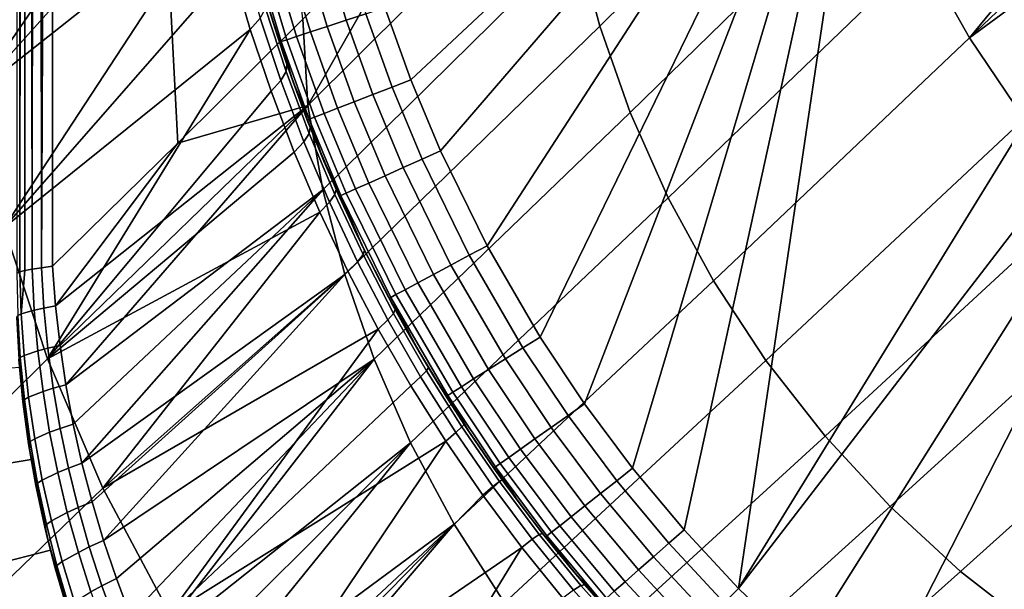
# Model space of a CAD drawing. Header units: millimetres. Extents: x 2387 to 13955, y -4964 to 364.
# Tile 201 of 256: x 12086 to 12175, y -3279 to -3228. Entities that reach past the tile are written whole.
import ezdxf

# ---------------------------------------------------------------- set-up
doc = ezdxf.new("R2010")
doc.units = ezdxf.units.MM
doc.header["$MEASUREMENT"] = 0
doc.layers.add('limbo', color=7, linetype='Continuous', true_color=0x000000)
doc.layers.add('sistema 2', color=7, linetype='Continuous', true_color=0x000000)

msp = doc.modelspace()

# ---------------------------------------------------------------- linework, layer by layer
at = {"layer": 'limbo'}
msp.add_polyline3d([(12137.472, -3279.322, 254.071), (12135.92, -3277.491, 254.071), (12134.398, -3275.636, 254.071), (12132.907, -3273.755, 254.071), (12131.447, -3271.85, 254.071), (12130.019, -3269.921, 254.071), (12128.623, -3267.969, 254.071), (12127.26, -3265.993, 254.071), (12125.929, -3263.996, 254.071), (12124.632, -3261.977, 254.071), (12123.369, -3259.936, 254.071), (12122.139, -3257.875, 254.071), (12120.943, -3255.794, 254.071), (12119.783, -3253.694, 254.071), (12118.657, -3251.574, 254.071), (12117.566, -3249.436, 254.071), (12116.511, -3247.281, 254.071), (12115.492, -3245.108, 254.071), (12114.509, -3242.918, 254.071), (12113.562, -3240.713, 254.071), (12112.652, -3238.492, 254.071), (12111.778, -3236.257, 254.071), (12110.942, -3234.007, 254.071), (12110.143, -3231.744, 254.071), (12109.382, -3229.468, 254.071), (12108.659, -3227.18, 254.071)], dxfattribs=at)
at = {"layer": 'sistema 2'}
for points in [[(12085.899, -3250.798, 767.062), (12086.179, -3250.673, 762.76), (12086.016, -2775.336, 764.916)], [(12086.016, -2775.336, 764.916), (12086.179, -3250.673, 762.76), (12086.643, -2775.336, 758.474)], [(12086.643, -3250.548, 758.473), (12086.643, -2775.336, 758.474), (12086.179, -3250.673, 762.76)], [(12086.643, -2775.336, 758.474), (12087.291, -3250.423, 754.21), (12087.685, -2775.336, 752.086)], [(12086.643, -3250.548, 758.473), (12087.291, -3250.423, 754.21), (12086.643, -2775.336, 758.474)], [(12087.685, -2775.336, 752.086), (12087.291, -3250.423, 754.21), (12088.121, -3250.299, 749.981)], [(12087.685, -2775.336, 752.086), (12088.121, -3250.299, 749.981), (12089.134, -3022.772, 745.793)], [(12088.121, -3250.299, 749.981), (12089.134, -3250.174, 745.793), (12089.134, -3022.772, 745.793)], [(12089.134, -3022.772, 745.793), (12100.399, -3239.093, 703.214), (12111.661, -3227.948, 660.65)], [(12089.134, -3250.174, 745.793), (12100.399, -3239.093, 703.214), (12089.134, -3022.772, 745.793)], [(12163.521, -3193.999, -13.689), (12121.394, -3233.398, -13.689), (12119.057, -3226.876, -13.689)], [(12124.062, -3239.792, -13.689), (12121.394, -3233.398, -13.689), (12163.521, -3193.999, -13.689)], [(12163.521, -3193.999, -13.689), (12128.25, -3248.327, -13.689), (12124.062, -3239.792, -13.689)], [(12133.029, -3256.545, -13.689), (12128.25, -3248.327, -13.689), (12163.521, -3193.999, -13.689)], [(12133.029, -3256.545, -13.689), (12163.521, -3193.999, -13.689), (12137.039, -3262.551, -13.689)], [(12163.521, -3193.999, -13.689), (12141.364, -3268.334, -13.689), (12137.039, -3262.551, -13.689)], [(12145.992, -3273.878, -13.689), (12141.364, -3268.334, -13.689), (12163.521, -3193.999, -13.689)], [(12145.992, -3273.878, -13.689), (12163.521, -3193.999, -13.689), (12150.91, -3279.166, -13.689)], [(12150.91, -3279.166, -13.689), (12163.521, -3193.999, -13.689), (12196.653, -3204.865, -13.689)], [(12138.399, -3228.573, 570.84), (12160.988, -3206.283, 485.944), (12158.837, -3198.338, 487.456), (12136.34, -3220.781, 572.28)], [(12201.983, -3212.81, -13.689), (12150.91, -3279.166, -13.689), (12196.653, -3204.865, -13.689)], [(12167.418, -3222.015, 483.494), (12171.688, -3229.612, 482.602), (12192.353, -3204.589, 399.576)], [(12192.353, -3204.589, 399.576), (12171.688, -3229.612, 482.602), (12194.387, -3208.011, 399.334)], [(12080.156, -3223.082, 527.803), (12101.721, -3206.033, 403.513), (12081.94, -3234.827, 526.029)], [(12081.94, -3234.827, 526.029), (12101.721, -3206.033, 403.513), (12102.674, -3211.781, 402.849)], [(12141.136, -3236.343, 569.571), (12163.848, -3214.207, 484.615), (12160.988, -3206.283, 485.944), (12138.399, -3228.573, 570.84)], [(12194.387, -3208.011, 399.334), (12171.688, -3229.612, 482.602), (12196.545, -3211.348, 399.147)], [(12196.545, -3211.348, 399.147), (12171.688, -3229.612, 482.602), (12176.627, -3236.902, 481.956)], [(12102.674, -3211.781, 402.849), (12103.867, -3217.536, 402.224), (12081.94, -3234.827, 526.029)], [(12113.46, -3243.287, 658.564), (12136.34, -3220.781, 572.28), (12134.94, -3213.049, 573.867), (12112.105, -3235.707, 660.127)], [(12134.94, -3213.049, 573.867), (12122.919, -3216.737, 618.103), (12112.105, -3235.707, 660.127)], [(12156.661, -3284.69, -13.689), (12150.91, -3279.166, -13.689), (12201.983, -3212.81, -13.689)], [(12201.983, -3212.81, -13.689), (12162.728, -3289.865, -13.689), (12156.661, -3284.69, -13.689)], [(12162.728, -3289.865, -13.689), (12201.983, -3212.81, -13.689), (12214.771, -3264.667, -13.689)], [(12144.553, -3244.004, 568.495), (12167.418, -3222.015, 483.494), (12163.848, -3214.207, 484.615), (12141.136, -3236.343, 569.571)], [(12112.105, -3235.707, 660.127), (12122.919, -3216.737, 618.103), (12111.661, -3227.948, 660.65)], [(12103.867, -3217.536, 402.224), (12084.764, -3246.673, 524.404), (12081.94, -3234.827, 526.029)], [(12103.867, -3217.536, 402.224), (12105.288, -3223.232, 401.646), (12084.764, -3246.673, 524.404)], [(12113.859, -3228.589, -12.059), (12111.778, -3221.687, -12.059), (12113.506, -3221.214, -12.987), (12115.561, -3228.028, -12.987)], [(12115.446, -3250.923, 657.145), (12138.399, -3228.573, 570.84), (12136.34, -3220.781, 572.28), (12113.46, -3243.287, 658.564)], [(12115.561, -3228.028, -12.987), (12113.506, -3221.214, -12.987), (12115.302, -3220.723, -13.522), (12117.328, -3227.446, -13.522)], [(12111.107, -3229.496, -9.161), (12108.983, -3222.451, -9.161), (12110.236, -3222.109, -10.76), (12112.341, -3229.09, -10.76)], [(12112.341, -3229.09, -10.76), (12110.236, -3222.109, -10.76), (12111.778, -3221.687, -12.059), (12113.859, -3228.589, -12.059)], [(12148.638, -3251.467, 567.633), (12171.688, -3229.612, 482.602), (12167.418, -3222.015, 483.494), (12144.553, -3244.004, 568.495)], [(12105.288, -3223.232, 401.646), (12106.198, -3222.185, 394.868), (12107.824, -3227.852, 394.488), (12106.934, -3228.859, 401.114)], [(12109.718, -3229.954, -5.509), (12107.572, -3222.838, -5.509), (12108.088, -3222.696, -7.37), (12110.226, -3229.786, -7.37)], [(12107.572, -3222.838, -5.509), (12109.718, -3229.954, -5.509), (12109.559, -3230.007, -3.689), (12108.439, -3226.458, -3.689)], [(12110.226, -3229.786, -7.37), (12108.088, -3222.696, -7.37), (12108.983, -3222.451, -9.161), (12111.107, -3229.496, -9.161)], [(12084.764, -3246.673, 524.404), (12105.288, -3223.232, 401.646), (12106.934, -3228.859, 401.114)], [(12110.153, -3232.635, 387.579), (12108.308, -3226.987, 387.792), (12108.382, -3226.264, 381.068), (12110.228, -3231.989, 380.99)], [(12108.382, -3226.264, 381.068), (12108.439, -3226.458, -3.689), (12109.559, -3230.007, -3.689)], [(12109.559, -3230.007, -3.689), (12110.228, -3231.989, 380.99), (12108.382, -3226.264, 381.068)], [(12108.308, -3226.987, 387.792), (12110.153, -3232.635, 387.579), (12109.677, -3233.445, 394.141), (12107.824, -3227.852, 394.488)], [(12117.961, -3234.728, -12.987), (12115.561, -3228.028, -12.987), (12117.328, -3227.446, -13.522), (12119.696, -3234.056, -13.522)], [(12121.394, -3233.398, -13.689), (12119.696, -3234.056, -13.522), (12117.328, -3227.446, -13.522), (12119.057, -3226.876, -13.689)], [(12100.399, -3239.093, 703.214), (12112.105, -3235.707, 660.127), (12111.661, -3227.948, 660.65)], [(12106.934, -3228.859, 401.114), (12107.824, -3227.852, 394.488), (12109.677, -3233.445, 394.141), (12108.802, -3234.417, 400.63)], [(12116.291, -3235.376, -12.059), (12113.859, -3228.589, -12.059), (12115.561, -3228.028, -12.987), (12117.961, -3234.728, -12.987)], [(12084.764, -3246.673, 524.404), (12106.934, -3228.859, 401.114), (12088.66, -3258.488, 522.955)], [(12108.802, -3234.417, 400.63), (12088.66, -3258.488, 522.955), (12106.934, -3228.859, 401.114)], [(12113.589, -3236.423, -9.161), (12111.107, -3229.496, -9.161), (12112.341, -3229.09, -10.76), (12114.8, -3235.953, -10.76)], [(12114.8, -3235.953, -10.76), (12112.341, -3229.09, -10.76), (12113.859, -3228.589, -12.059), (12116.291, -3235.376, -12.059)], [(12118.08, -3258.539, 655.894), (12141.136, -3236.343, 569.571), (12138.399, -3228.573, 570.84), (12115.446, -3250.923, 657.145)], [(12109.559, -3230.007, -3.689), (12109.718, -3229.954, -5.509), (12110.77, -3233.525, -3.689)], [(12110.228, -3231.989, 380.99), (12109.559, -3230.007, -3.689), (12110.77, -3233.525, -3.689)], [(12112.225, -3236.951, -5.509), (12109.718, -3229.954, -5.509), (12110.226, -3229.786, -7.37), (12112.724, -3236.758, -7.37)], [(12109.718, -3229.954, -5.509), (12112.225, -3236.951, -5.509), (12110.77, -3233.525, -3.689)], [(12112.724, -3236.758, -7.37), (12110.226, -3229.786, -7.37), (12111.107, -3229.496, -9.161), (12113.589, -3236.423, -9.161)], [(12153.365, -3258.641, 567), (12176.627, -3236.902, 481.956), (12171.688, -3229.612, 482.602), (12148.638, -3251.467, 567.633)], [(12110.153, -3232.635, 387.579), (12112.236, -3238.222, 387.383), (12111.759, -3238.971, 393.826), (12109.677, -3233.445, 394.141)], [(12110.228, -3231.989, 380.99), (12112.321, -3237.658, 380.911), (12112.236, -3238.222, 387.383), (12110.153, -3232.635, 387.579)], [(12110.77, -3233.525, -3.689), (12112.321, -3237.658, 380.911), (12110.228, -3231.989, 380.99)], [(12111.759, -3238.971, 393.826), (12110.894, -3239.903, 400.196), (12108.802, -3234.417, 400.63), (12109.677, -3233.445, 394.141)], [(12112.069, -3237.012, -3.689), (12110.77, -3233.525, -3.689), (12112.225, -3236.951, -5.509)], [(12112.321, -3237.658, 380.911), (12110.77, -3233.525, -3.689), (12112.069, -3237.012, -3.689)], [(12124.062, -3239.792, -13.689), (12122.4, -3240.536, -13.522), (12119.696, -3234.056, -13.522), (12121.394, -3233.398, -13.689)], [(12110.894, -3239.903, 400.196), (12088.66, -3258.488, 522.955), (12108.802, -3234.417, 400.63)], [(12120.702, -3241.297, -12.987), (12117.961, -3234.728, -12.987), (12119.696, -3234.056, -13.522), (12122.4, -3240.536, -13.522)], [(12117.607, -3242.682, -10.76), (12114.8, -3235.953, -10.76), (12116.291, -3235.376, -12.059), (12119.067, -3242.029, -12.059)], [(12119.067, -3242.029, -12.059), (12116.291, -3235.376, -12.059), (12117.961, -3234.728, -12.987), (12120.702, -3241.297, -12.987)], [(12089.406, -3253.746, 745.025), (12089.807, -3257.297, 744.294), (12112.105, -3235.707, 660.127)], [(12100.399, -3239.093, 703.214), (12089.406, -3253.746, 745.025), (12112.105, -3235.707, 660.127)], [(12090.333, -3260.829, 743.601), (12112.105, -3235.707, 660.127), (12089.807, -3257.297, 744.294)], [(12090.333, -3260.829, 743.601), (12113.46, -3243.287, 658.564), (12112.105, -3235.707, 660.127)], [(12116.422, -3243.213, -9.161), (12113.589, -3236.423, -9.161), (12114.8, -3235.953, -10.76), (12117.607, -3242.682, -10.76)], [(12121.363, -3266.053, 654.831), (12144.553, -3244.004, 568.495), (12141.136, -3236.343, 569.571), (12118.08, -3258.539, 655.894)], [(12112.225, -3236.951, -5.509), (12113.458, -3240.464, -3.689), (12112.069, -3237.012, -3.689)], [(12112.321, -3237.658, 380.911), (12112.069, -3237.012, -3.689), (12113.458, -3240.464, -3.689)], [(12115.087, -3243.811, -5.509), (12112.225, -3236.951, -5.509), (12112.724, -3236.758, -7.37), (12115.575, -3243.593, -7.37)], [(12115.087, -3243.811, -5.509), (12113.458, -3240.464, -3.689), (12112.225, -3236.951, -5.509)], [(12115.575, -3243.593, -7.37), (12112.724, -3236.758, -7.37), (12113.589, -3236.423, -9.161), (12116.422, -3243.213, -9.161)], [(12158.691, -3265.443, 566.607), (12182.188, -3243.793, 481.569), (12176.627, -3236.902, 481.956), (12153.365, -3258.641, 567)], [(12114.553, -3243.729, 387.204), (12112.236, -3238.222, 387.383), (12112.321, -3237.658, 380.911), (12114.654, -3243.247, 380.833)], [(12113.458, -3240.464, -3.689), (12114.654, -3243.247, 380.833), (12112.321, -3237.658, 380.911)], [(12110.894, -3239.903, 400.196), (12111.759, -3238.971, 393.826), (12114.067, -3244.416, 393.545), (12113.203, -3245.307, 399.811)], [(12112.236, -3238.222, 387.383), (12114.553, -3243.729, 387.204), (12114.067, -3244.416, 393.545), (12111.759, -3238.971, 393.826)], [(12110.894, -3239.903, 400.196), (12113.203, -3245.307, 399.811), (12088.66, -3258.488, 522.955)], [(12089.406, -3253.746, 745.025), (12100.399, -3239.093, 703.214), (12089.134, -3250.174, 745.793)], [(12128.25, -3248.327, -13.689), (12126.646, -3249.186, -13.522), (12122.4, -3240.536, -13.522), (12124.062, -3239.792, -13.689)], [(12113.458, -3240.464, -3.689), (12115.087, -3243.811, -5.509), (12114.935, -3243.88, -3.689)], [(12114.654, -3243.247, 380.833), (12113.458, -3240.464, -3.689), (12114.935, -3243.88, -3.689)], [(12125.005, -3250.064, -12.987), (12120.702, -3241.297, -12.987), (12122.4, -3240.536, -13.522), (12126.646, -3249.186, -13.522)], [(12123.426, -3250.909, -12.059), (12119.067, -3242.029, -12.059), (12120.702, -3241.297, -12.987), (12125.005, -3250.064, -12.987)], [(12122.016, -3251.664, -10.76), (12117.607, -3242.682, -10.76), (12119.067, -3242.029, -12.059), (12123.426, -3250.909, -12.059)], [(12113.46, -3243.287, 658.564), (12090.333, -3260.829, 743.601), (12090.992, -3264.378, 742.937)], [(12090.992, -3264.378, 742.937), (12091.774, -3267.885, 742.316), (12113.46, -3243.287, 658.564)], [(12113.46, -3243.287, 658.564), (12091.774, -3267.885, 742.316), (12115.446, -3250.923, 657.145)], [(12117.086, -3249.122, 387.042), (12114.553, -3243.729, 387.204), (12114.654, -3243.247, 380.833), (12117.209, -3248.713, 380.755)], [(12114.654, -3243.247, 380.833), (12114.935, -3243.88, -3.689), (12117.209, -3248.713, 380.755)], [(12120.053, -3252.715, -7.37), (12115.575, -3243.593, -7.37), (12116.422, -3243.213, -9.161), (12120.871, -3252.277, -9.161)], [(12120.871, -3252.277, -9.161), (12116.422, -3243.213, -9.161), (12117.607, -3242.682, -10.76), (12122.016, -3251.664, -10.76)], [(12114.553, -3243.729, 387.204), (12117.086, -3249.122, 387.042), (12116.591, -3249.759, 393.298), (12114.067, -3244.416, 393.545)], [(12117.104, -3248.503, -3.689), (12114.935, -3243.88, -3.689), (12115.087, -3243.811, -5.509)], [(12117.209, -3248.713, 380.755), (12114.935, -3243.88, -3.689), (12117.104, -3248.503, -3.689)], [(12119.581, -3252.968, -5.509), (12115.087, -3243.811, -5.509), (12115.575, -3243.593, -7.37), (12120.053, -3252.715, -7.37)], [(12115.087, -3243.811, -5.509), (12119.581, -3252.968, -5.509), (12119.434, -3253.046, -3.689), (12117.104, -3248.503, -3.689)], [(12125.286, -3273.383, 653.974), (12148.638, -3251.467, 567.633), (12144.553, -3244.004, 568.495), (12121.363, -3266.053, 654.831)], [(12164.561, -3271.793, 566.46), (12188.311, -3250.201, 481.446), (12182.188, -3243.793, 481.569), (12158.691, -3265.443, 566.607)], [(12113.203, -3245.307, 399.811), (12114.067, -3244.416, 393.545), (12116.591, -3249.759, 393.298), (12115.728, -3250.619, 399.478)], [(12088.66, -3258.488, 522.955), (12113.203, -3245.307, 399.811), (12093.641, -3270.128, 521.71)], [(12093.641, -3270.128, 521.71), (12113.203, -3245.307, 399.811), (12115.728, -3250.619, 399.478)], [(12084.764, -3246.673, 524.404), (12088.66, -3258.488, 522.955), (12067.302, -3279.655, 647.094), (12063.605, -3268.151, 648.52)], [(12119.839, -3254.409, 386.898), (12117.086, -3249.122, 387.042), (12117.209, -3248.713, 380.755), (12119.988, -3254.072, 380.678)], [(12117.209, -3248.713, 380.755), (12117.104, -3248.503, -3.689), (12119.434, -3253.046, -3.689)], [(12119.988, -3254.072, 380.678), (12117.209, -3248.713, 380.755), (12119.434, -3253.046, -3.689)], [(12133.029, -3256.545, -13.689), (12131.489, -3257.515, -13.522), (12126.646, -3249.186, -13.522), (12128.25, -3248.327, -13.689)], [(12117.086, -3249.122, 387.042), (12119.839, -3254.409, 386.898), (12119.327, -3254.995, 393.086), (12116.591, -3249.759, 393.298)], [(12129.914, -3258.507, -12.987), (12125.005, -3250.064, -12.987), (12126.646, -3249.186, -13.522), (12131.489, -3257.515, -13.522)], [(12086.296, -3254.443, 762.546), (12086.643, -3250.548, 758.473), (12086.179, -3250.673, 762.76)], [(12086.296, -3254.443, 762.546), (12087.476, -3254.11, 753.714), (12087.291, -3250.423, 754.21), (12086.643, -3250.548, 758.473)], [(12087.476, -3254.11, 753.714), (12088.342, -3253.932, 749.345), (12088.121, -3250.299, 749.981), (12087.291, -3250.423, 754.21)], [(12088.342, -3253.932, 749.345), (12089.406, -3253.746, 745.025), (12089.134, -3250.174, 745.793), (12088.121, -3250.299, 749.981)], [(12118.458, -3255.824, 399.197), (12115.728, -3250.619, 399.478), (12116.591, -3249.759, 393.298), (12119.327, -3254.995, 393.086)], [(12128.398, -3259.461, -12.059), (12123.426, -3250.909, -12.059), (12125.005, -3250.064, -12.987), (12129.914, -3258.507, -12.987)], [(12170.904, -3277.622, 566.558), (12194.919, -3256.056, 481.588), (12188.311, -3250.201, 481.446), (12164.561, -3271.793, 566.46)], [(12085.985, -3254.599, 766.991), (12086.296, -3254.443, 762.546), (12086.179, -3250.673, 762.76), (12085.899, -3250.798, 767.062)], [(12091.774, -3267.885, 742.316), (12092.681, -3271.365, 741.733), (12115.446, -3250.923, 657.145)], [(12092.681, -3271.365, 741.733), (12093.715, -3274.832, 741.187), (12115.446, -3250.923, 657.145)], [(12115.728, -3250.619, 399.478), (12118.458, -3255.824, 399.197), (12093.641, -3270.128, 521.71)], [(12115.446, -3250.923, 657.145), (12093.715, -3274.832, 741.187), (12118.08, -3258.539, 655.894)], [(12127.045, -3260.313, -10.76), (12122.016, -3251.664, -10.76), (12123.426, -3250.909, -12.059), (12128.398, -3259.461, -12.059)], [(12125.161, -3261.499, -7.37), (12120.053, -3252.715, -7.37), (12120.871, -3252.277, -9.161), (12125.946, -3261.005, -9.161)], [(12125.946, -3261.005, -9.161), (12120.871, -3252.277, -9.161), (12122.016, -3251.664, -10.76), (12127.045, -3260.313, -10.76)], [(12129.822, -3280.443, 653.338), (12153.365, -3258.641, 567), (12148.638, -3251.467, 567.633), (12125.286, -3273.383, 653.974)], [(12121.922, -3257.505, -3.689), (12119.434, -3253.046, -3.689), (12119.581, -3252.968, -5.509)], [(12119.988, -3254.072, 380.678), (12119.434, -3253.046, -3.689), (12121.922, -3257.505, -3.689)], [(12124.708, -3261.784, -5.509), (12119.581, -3252.968, -5.509), (12120.053, -3252.715, -7.37), (12125.161, -3261.499, -7.37)], [(12119.581, -3252.968, -5.509), (12124.708, -3261.784, -5.509), (12124.566, -3261.873, -3.689), (12121.922, -3257.505, -3.689)], [(12088.342, -3253.932, 749.345), (12087.476, -3254.11, 753.714), (12087.806, -3257.78, 753.244), (12088.698, -3257.547, 748.741)], [(12088.342, -3253.932, 749.345), (12088.698, -3257.547, 748.741), (12089.807, -3257.297, 744.294), (12089.406, -3253.746, 745.025)], [(12122.803, -3259.573, 386.772), (12119.839, -3254.409, 386.898), (12119.988, -3254.072, 380.678), (12122.98, -3259.294, 380.602)], [(12121.922, -3257.505, -3.689), (12122.98, -3259.294, 380.602), (12119.988, -3254.072, 380.678)], [(12085.881, -3254.746, 771.443), (12086.1, -3258.559, 771.513), (12086.219, -3258.388, 766.926), (12085.985, -3254.599, 766.991)], [(12086.296, -3254.443, 762.546), (12085.985, -3254.599, 766.991), (12086.219, -3258.388, 766.926), (12086.564, -3258.2, 762.346)], [(12087.476, -3254.11, 753.714), (12086.296, -3254.443, 762.546), (12086.564, -3258.2, 762.346), (12087.806, -3257.78, 753.244)], [(12119.839, -3254.409, 386.898), (12122.803, -3259.573, 386.772), (12122.274, -3260.121, 392.91), (12119.327, -3254.995, 393.086)], [(12093.641, -3270.128, 521.71), (12118.458, -3255.824, 399.197), (12099.691, -3281.448, 520.693)], [(12121.401, -3260.933, 398.97), (12099.691, -3281.448, 520.693), (12118.458, -3255.824, 399.197)], [(12121.401, -3260.933, 398.97), (12118.458, -3255.824, 399.197), (12119.327, -3254.995, 393.086), (12122.274, -3260.121, 392.91)], [(12137.039, -3262.551, -13.689), (12135.554, -3263.601, -13.522), (12131.489, -3257.515, -13.522), (12133.029, -3256.545, -13.689)], [(12177.646, -3282.876, 566.897), (12201.929, -3261.298, 481.988), (12194.919, -3256.056, 481.588), (12170.904, -3277.622, 566.558)], [(12088.698, -3257.547, 748.741), (12087.806, -3257.78, 753.244), (12088.267, -3261.434, 752.798), (12089.184, -3261.146, 748.168)], [(12088.698, -3257.547, 748.741), (12089.184, -3261.146, 748.168), (12090.333, -3260.829, 743.601), (12089.807, -3257.297, 744.294)], [(12122.98, -3259.294, 380.602), (12121.922, -3257.505, -3.689), (12124.566, -3261.873, -3.689)], [(12134.033, -3264.676, -12.987), (12129.914, -3258.507, -12.987), (12131.489, -3257.515, -13.522), (12135.554, -3263.601, -13.522)], [(12088.66, -3258.488, 522.955), (12093.641, -3270.128, 521.71), (12072.017, -3291, 645.867), (12067.302, -3279.655, 647.094)], [(12086.1, -3258.559, 771.513), (12086.464, -3262.359, 771.582), (12086.595, -3262.166, 766.866), (12086.219, -3258.388, 766.926)], [(12086.564, -3258.2, 762.346), (12086.219, -3258.388, 766.926), (12086.595, -3262.166, 766.866), (12086.971, -3261.945, 762.157)], [(12087.806, -3257.78, 753.244), (12086.564, -3258.2, 762.346), (12086.971, -3261.945, 762.157), (12088.267, -3261.434, 752.798)], [(12132.571, -3265.71, -12.059), (12128.398, -3259.461, -12.059), (12129.914, -3258.507, -12.987), (12134.033, -3264.676, -12.987)], [(12080.86, -3259.71, 1219.161), (12081.961, -3268.436, 1219.161), (12087.2, -3267.552, 1216.864), (12086.155, -3259.267, 1216.864)], [(12086.119, -3258.765, 1216.864), (12086.464, -3262.359, 771.582), (12086.1, -3258.559, 771.513)], [(12087.074, -3266.747, 1216.864), (12086.464, -3262.359, 771.582), (12086.119, -3258.765, 1216.864)], [(12118.08, -3258.539, 655.894), (12093.715, -3274.832, 741.187), (12094.87, -3278.262, 740.682)], [(12094.87, -3278.262, 740.682), (12096.145, -3281.647, 740.219), (12118.08, -3258.539, 655.894)], [(12118.08, -3258.539, 655.894), (12096.145, -3281.647, 740.219), (12097.537, -3284.985, 739.798)], [(12097.537, -3284.985, 739.798), (12121.363, -3266.053, 654.831), (12118.08, -3258.539, 655.894)], [(12125.986, -3264.625, 386.664), (12122.803, -3259.573, 386.772), (12122.98, -3259.294, 380.602), (12126.204, -3264.412, 380.525)], [(12126.204, -3264.412, 380.525), (12122.98, -3259.294, 380.602), (12124.566, -3261.873, -3.689)], [(12134.935, -3287.156, 652.935), (12158.691, -3265.443, 566.607), (12153.365, -3258.641, 567), (12129.822, -3280.443, 653.338)], [(12121.401, -3260.933, 398.97), (12122.274, -3260.121, 392.91), (12125.43, -3265.127, 392.771), (12124.539, -3265.911, 398.797)], [(12122.803, -3259.573, 386.772), (12125.986, -3264.625, 386.664), (12125.43, -3265.127, 392.771), (12122.274, -3260.121, 392.91)], [(12131.266, -3266.633, -10.76), (12127.045, -3260.313, -10.76), (12128.398, -3259.461, -12.059), (12132.571, -3265.71, -12.059)], [(12089.184, -3261.146, 748.168), (12088.267, -3261.434, 752.798), (12088.864, -3265.099, 752.371), (12089.804, -3264.759, 747.619)], [(12089.184, -3261.146, 748.168), (12089.804, -3264.759, 747.619), (12090.992, -3264.378, 742.937), (12090.333, -3260.829, 743.601)], [(12121.401, -3260.933, 398.97), (12124.539, -3265.911, 398.797), (12099.691, -3281.448, 520.693)], [(12129.447, -3267.919, -7.37), (12125.161, -3261.499, -7.37), (12125.946, -3261.005, -9.161), (12130.205, -3267.383, -9.161)], [(12130.205, -3267.383, -9.161), (12125.946, -3261.005, -9.161), (12127.045, -3260.313, -10.76), (12131.266, -3266.633, -10.76)], [(12086.971, -3261.945, 762.157), (12086.595, -3262.166, 766.866), (12087.114, -3265.942, 766.811), (12087.519, -3265.691, 761.977)], [(12088.267, -3261.434, 752.798), (12086.971, -3261.945, 762.157), (12087.519, -3265.691, 761.977), (12088.864, -3265.099, 752.371)], [(12124.708, -3261.784, -5.509), (12126.677, -3265.127, -3.689), (12124.566, -3261.873, -3.689)], [(12126.204, -3264.412, 380.525), (12124.566, -3261.873, -3.689), (12126.677, -3265.127, -3.689)], [(12129.01, -3268.227, -5.509), (12124.708, -3261.784, -5.509), (12125.161, -3261.499, -7.37), (12129.447, -3267.919, -7.37)], [(12124.708, -3261.784, -5.509), (12129.01, -3268.227, -5.509), (12128.874, -3268.324, -3.689), (12126.677, -3265.127, -3.689)], [(12086.464, -3262.359, 771.582), (12086.974, -3266.15, 771.651), (12087.114, -3265.942, 766.811), (12086.595, -3262.166, 766.866)], [(12087.074, -3266.747, 1216.864), (12086.974, -3266.15, 771.651), (12086.464, -3262.359, 771.582)], [(12141.364, -3268.334, -13.689), (12139.938, -3269.462, -13.522), (12135.554, -3263.601, -13.522), (12137.039, -3262.551, -13.689)], [(12138.477, -3270.616, -12.987), (12134.033, -3264.676, -12.987), (12135.554, -3263.601, -13.522), (12139.938, -3269.462, -13.522)], [(12089.804, -3264.759, 747.619), (12090.553, -3268.333, 747.106), (12091.774, -3267.885, 742.316), (12090.992, -3264.378, 742.937)], [(12125.986, -3264.625, 386.664), (12129.366, -3269.529, 386.575), (12128.779, -3269.993, 392.669), (12125.43, -3265.127, 392.771)], [(12129.366, -3269.529, 386.575), (12125.986, -3264.625, 386.664), (12126.204, -3264.412, 380.525), (12129.625, -3269.375, 380.449)], [(12126.204, -3264.412, 380.525), (12126.677, -3265.127, -3.689), (12128.874, -3268.324, -3.689)], [(12128.874, -3268.324, -3.689), (12129.625, -3269.375, 380.449), (12126.204, -3264.412, 380.525)], [(12137.071, -3271.727, -12.059), (12132.571, -3265.71, -12.059), (12134.033, -3264.676, -12.987), (12138.477, -3270.616, -12.987)], [(12169.089, -3294.673, -13.689), (12162.728, -3289.865, -13.689), (12214.771, -3264.667, -13.689)], [(12214.771, -3264.667, -13.689), (12175.723, -3299.097, -13.689), (12169.089, -3294.673, -13.689)], [(12088.864, -3265.099, 752.371), (12087.519, -3265.691, 761.977), (12088.203, -3269.404, 761.811), (12089.594, -3268.728, 751.972)], [(12089.804, -3264.759, 747.619), (12088.864, -3265.099, 752.371), (12089.594, -3268.728, 751.972), (12090.553, -3268.333, 747.106)], [(12124.539, -3265.911, 398.797), (12125.43, -3265.127, 392.771), (12128.779, -3269.993, 392.669), (12127.869, -3270.76, 398.68)], [(12140.57, -3293.445, 652.768), (12164.561, -3271.793, 566.46), (12158.691, -3265.443, 566.607), (12134.935, -3287.156, 652.935)], [(12086.974, -3266.15, 771.651), (12087.626, -3269.909, 771.719), (12087.775, -3269.685, 766.761), (12087.114, -3265.942, 766.811)], [(12086.974, -3266.15, 771.651), (12087.074, -3266.747, 1216.864), (12087.626, -3269.909, 771.719)], [(12087.519, -3265.691, 761.977), (12087.114, -3265.942, 766.811), (12087.775, -3269.685, 766.761), (12088.203, -3269.404, 761.811)], [(12121.363, -3266.053, 654.831), (12097.537, -3284.985, 739.798), (12099.058, -3288.304, 739.416)], [(12121.363, -3266.053, 654.831), (12099.058, -3288.304, 739.416), (12100.685, -3291.551, 739.079)], [(12099.691, -3281.448, 520.693), (12124.539, -3265.911, 398.797), (12106.771, -3292.299, 519.922)], [(12121.363, -3266.053, 654.831), (12100.685, -3291.551, 739.079), (12125.286, -3273.383, 653.974)], [(12106.771, -3292.299, 519.922), (12124.539, -3265.911, 398.797), (12127.869, -3270.76, 398.68)], [(12135.817, -3272.719, -10.76), (12131.266, -3266.633, -10.76), (12132.571, -3265.71, -12.059), (12137.071, -3271.727, -12.059)], [(12087.074, -3266.747, 1216.864), (12088.701, -3274.79, 1216.864), (12087.626, -3269.909, 771.719)], [(12134.07, -3274.1, -7.37), (12129.447, -3267.919, -7.37), (12130.205, -3267.383, -9.161), (12134.799, -3273.524, -9.161)], [(12134.799, -3273.524, -9.161), (12130.205, -3267.383, -9.161), (12131.266, -3266.633, -10.76), (12135.817, -3272.719, -10.76)], [(12081.961, -3268.436, 1219.161), (12083.783, -3277.041, 1219.161), (12088.931, -3275.723, 1216.864), (12087.2, -3267.552, 1216.864)], [(12090.553, -3268.333, 747.106), (12091.43, -3271.881, 746.624), (12092.681, -3271.365, 741.733), (12091.774, -3267.885, 742.316)], [(12129.01, -3268.227, -5.509), (12131.155, -3271.461, -3.689), (12128.874, -3268.324, -3.689)], [(12133.65, -3274.432, -5.509), (12129.01, -3268.227, -5.509), (12129.447, -3267.919, -7.37), (12134.07, -3274.1, -7.37)], [(12129.01, -3268.227, -5.509), (12133.65, -3274.432, -5.509), (12133.52, -3274.535, -3.689), (12131.155, -3271.461, -3.689)], [(12089.594, -3268.728, 751.972), (12088.203, -3269.404, 761.811), (12089.026, -3273.086, 761.657), (12090.454, -3272.327, 751.599)], [(12090.553, -3268.333, 747.106), (12089.594, -3268.728, 751.972), (12090.454, -3272.327, 751.599), (12091.43, -3271.881, 746.624)], [(12131.155, -3271.461, -3.689), (12129.625, -3269.375, 380.449), (12128.874, -3268.324, -3.689)], [(12139.938, -3269.462, -13.522), (12141.364, -3268.334, -13.689), (12145.992, -3273.878, -13.689), (12144.627, -3275.081, -13.522)], [(12087.626, -3269.909, 771.719), (12088.421, -3273.634, 771.786), (12088.576, -3273.396, 766.718), (12087.775, -3269.685, 766.761)], [(12088.421, -3273.634, 771.786), (12087.626, -3269.909, 771.719), (12088.701, -3274.79, 1216.864)], [(12088.203, -3269.404, 761.811), (12087.775, -3269.685, 766.761), (12088.576, -3273.396, 766.718), (12089.026, -3273.086, 761.657)], [(12131.394, -3275.483, 398.619), (12127.869, -3270.76, 398.68), (12128.779, -3269.993, 392.669), (12132.326, -3274.73, 392.603)], [(12129.366, -3269.529, 386.575), (12132.949, -3274.3, 386.505), (12132.326, -3274.73, 392.603), (12128.779, -3269.993, 392.669)], [(12132.949, -3274.3, 386.505), (12129.366, -3269.529, 386.575), (12129.625, -3269.375, 380.449), (12133.256, -3274.2, 380.373)], [(12133.256, -3274.2, 380.373), (12129.625, -3269.375, 380.449), (12131.155, -3271.461, -3.689)], [(12143.23, -3276.312, -12.987), (12138.477, -3270.616, -12.987), (12139.938, -3269.462, -13.522), (12144.627, -3275.081, -13.522)], [(12093.641, -3270.128, 521.71), (12099.691, -3281.448, 520.693), (12077.74, -3302.052, 644.863), (12072.017, -3291, 645.867)], [(12127.869, -3270.76, 398.68), (12131.394, -3275.483, 398.619), (12106.771, -3292.299, 519.922)], [(12141.887, -3277.496, -12.059), (12137.071, -3271.727, -12.059), (12138.477, -3270.616, -12.987), (12143.23, -3276.312, -12.987)], [(12091.43, -3271.881, 746.624), (12092.438, -3275.413, 746.174), (12093.715, -3274.832, 741.187), (12092.681, -3271.365, 741.733)], [(12133.52, -3274.535, -3.689), (12133.256, -3274.2, 380.373), (12131.155, -3271.461, -3.689)], [(12140.688, -3278.553, -10.76), (12135.817, -3272.719, -10.76), (12137.071, -3271.727, -12.059), (12141.887, -3277.496, -12.059)], [(12146.667, -3299.248, 652.839), (12170.904, -3277.622, 566.558), (12164.561, -3271.793, 566.46), (12140.57, -3293.445, 652.768)], [(12090.454, -3272.327, 751.599), (12089.026, -3273.086, 761.657), (12089.988, -3276.745, 761.515), (12091.449, -3275.91, 751.25)], [(12091.43, -3271.881, 746.624), (12090.454, -3272.327, 751.599), (12091.449, -3275.91, 751.25), (12092.438, -3275.413, 746.174)], [(12088.421, -3273.634, 771.786), (12089.357, -3277.329, 771.853), (12089.52, -3277.082, 766.68), (12088.576, -3273.396, 766.718)], [(12089.026, -3273.086, 761.657), (12088.576, -3273.396, 766.718), (12089.52, -3277.082, 766.68), (12089.988, -3276.745, 761.515)], [(12100.685, -3291.551, 739.079), (12102.426, -3294.746, 738.786), (12125.286, -3273.383, 653.974)], [(12102.426, -3294.746, 738.786), (12104.28, -3297.884, 738.537), (12125.286, -3273.383, 653.974)], [(12104.28, -3297.884, 738.537), (12129.822, -3280.443, 653.338), (12125.286, -3273.383, 653.974)], [(12139.017, -3280.026, -7.37), (12134.07, -3274.1, -7.37), (12134.799, -3273.524, -9.161), (12139.713, -3279.412, -9.161)], [(12139.713, -3279.412, -9.161), (12134.799, -3273.524, -9.161), (12135.817, -3272.719, -10.76), (12140.688, -3278.553, -10.76)], [(12089.357, -3277.329, 771.853), (12088.421, -3273.634, 771.786), (12088.701, -3274.79, 1216.864)], [(12132.949, -3274.3, 386.505), (12136.707, -3278.899, 386.453), (12136.046, -3279.302, 392.576), (12132.326, -3274.73, 392.603)], [(12136.707, -3278.899, 386.453), (12132.949, -3274.3, 386.505), (12133.256, -3274.2, 380.373), (12137.064, -3278.846, 380.298)], [(12133.256, -3274.2, 380.373), (12135.965, -3277.546, -3.689), (12137.064, -3278.846, 380.298)], [(12133.52, -3274.535, -3.689), (12135.965, -3277.546, -3.689), (12133.256, -3274.2, 380.373)], [(12133.65, -3274.432, -5.509), (12135.965, -3277.546, -3.689), (12133.52, -3274.535, -3.689)], [(12138.615, -3280.379, -5.509), (12133.65, -3274.432, -5.509), (12134.07, -3274.1, -7.37), (12139.017, -3280.026, -7.37)], [(12133.65, -3274.432, -5.509), (12138.615, -3280.379, -5.509), (12135.965, -3277.546, -3.689)], [(12150.91, -3279.166, -13.689), (12149.611, -3280.44, -13.522), (12144.627, -3275.081, -13.522), (12145.992, -3273.878, -13.689)], [(12088.701, -3274.79, 1216.864), (12091.028, -3282.812, 1216.864), (12089.357, -3277.329, 771.853)], [(12092.438, -3275.413, 746.174), (12093.574, -3278.911, 745.757), (12094.87, -3278.262, 740.682), (12093.715, -3274.832, 741.187)], [(12135.087, -3280.047, 398.614), (12131.394, -3275.483, 398.619), (12132.326, -3274.73, 392.603), (12136.046, -3279.302, 392.576)], [(12148.282, -3281.744, -12.987), (12143.23, -3276.312, -12.987), (12144.627, -3275.081, -13.522), (12149.611, -3280.44, -13.522)], [(12083.783, -3277.041, 1219.161), (12086.316, -3285.464, 1219.161), (12091.337, -3283.721, 1216.864), (12088.931, -3275.723, 1216.864)], [(12091.449, -3275.91, 751.25), (12089.988, -3276.745, 761.515), (12091.089, -3280.376, 761.386), (12092.576, -3279.461, 750.929)], [(12092.438, -3275.413, 746.174), (12091.449, -3275.91, 751.25), (12092.576, -3279.461, 750.929), (12093.574, -3278.911, 745.757)], [(12106.771, -3292.299, 519.922), (12131.394, -3275.483, 398.619), (12114.813, -3302.541, 519.411)], [(12135.087, -3280.047, 398.614), (12114.813, -3302.541, 519.411), (12131.394, -3275.483, 398.619)], [(12078.385, -3278.423, 1220.837), (12081.053, -3287.291, 1220.837), (12086.316, -3285.464, 1219.161), (12083.783, -3277.041, 1219.161)], [(12089.357, -3277.329, 771.853), (12090.438, -3280.998, 771.919), (12090.604, -3280.741, 766.648), (12089.52, -3277.082, 766.68)], [(12089.988, -3276.745, 761.515), (12089.52, -3277.082, 766.68), (12090.604, -3280.741, 766.648), (12091.089, -3280.376, 761.386)], [(12147.004, -3282.998, -12.059), (12141.887, -3277.496, -12.059), (12143.23, -3276.312, -12.987), (12148.282, -3281.744, -12.987)], [(12090.438, -3280.998, 771.919), (12089.357, -3277.329, 771.853), (12091.028, -3282.812, 1216.864)], [(12135.965, -3277.546, -3.689), (12138.615, -3280.379, -5.509), (12138.49, -3280.49, -3.689)], [(12138.49, -3280.49, -3.689), (12137.064, -3278.846, 380.298), (12135.965, -3277.546, -3.689)], [(12145.863, -3284.118, -10.76), (12140.688, -3278.553, -10.76), (12141.887, -3277.496, -12.059), (12147.004, -3282.998, -12.059)], [(12153.153, -3304.51, 653.143), (12177.646, -3282.876, 566.897), (12170.904, -3277.622, 566.558), (12146.667, -3299.248, 652.839)], [(12093.574, -3278.911, 745.757), (12092.576, -3279.461, 750.929), (12093.831, -3282.97, 750.635), (12094.835, -3282.367, 745.376)], [(12093.574, -3278.911, 745.757), (12094.835, -3282.367, 745.376), (12096.145, -3281.647, 740.219), (12094.87, -3278.262, 740.682)], [(12136.707, -3278.899, 386.453), (12140.683, -3283.375, 386.421), (12139.973, -3283.749, 392.586), (12136.046, -3279.302, 392.576)], [(12137.064, -3278.846, 380.298), (12141.1, -3283.371, 380.222), (12140.683, -3283.375, 386.421), (12136.707, -3278.899, 386.453)], [(12137.064, -3278.846, 380.298), (12138.49, -3280.49, -3.689), (12141.1, -3283.371, 380.222)], [(12144.936, -3285.028, -9.161), (12139.713, -3279.412, -9.161), (12140.688, -3278.553, -10.76), (12145.863, -3284.118, -10.76)], [(12156.661, -3284.69, -13.689), (12155.439, -3286.038, -13.522), (12149.611, -3280.44, -13.522), (12150.91, -3279.166, -13.689)]]:
    msp.add_3dface(points, dxfattribs=at)

doc.saveas('drawing.dxf')
